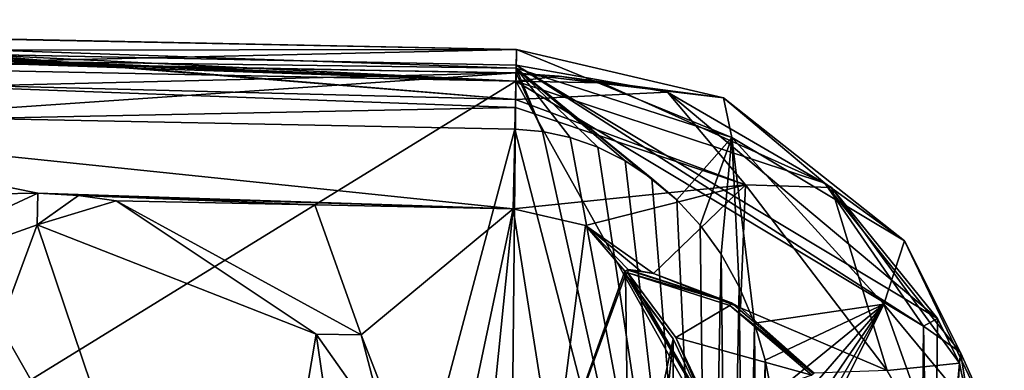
# Model space of a CAD drawing. Extents: x -250 to 250, y -832 to 754.
# Tile 11 of 256: x -176 to -114, y -788 to -766. Entities that reach past the tile are written whole.
import ezdxf

# ---------------------------------------------------------------- set-up
doc = ezdxf.new("R2010")
doc.units = 0
doc.header["$LTSCALE"] = 33.374815
for name, color, linetype in [('122', 7, 'CONTINUOUS'), ('125', 7, 'CONTINUOUS'), ('126', 7, 'CONTINUOUS'), ('129', 7, 'CONTINUOUS'), ('132', 7, 'CONTINUOUS'), ('133', 7, 'CONTINUOUS'), ('142', 7, 'CONTINUOUS'), ('143', 7, 'CONTINUOUS'), ('146', 7, 'CONTINUOUS'), ('147', 7, 'CONTINUOUS'), ('148', 7, 'CONTINUOUS'), ('20', 7, 'CONTINUOUS'), ('21', 7, 'CONTINUOUS'), ('22', 7, 'CONTINUOUS'), ('25', 7, 'CONTINUOUS'), ('26', 7, 'CONTINUOUS'), ('27', 7, 'CONTINUOUS'), ('4', 7, 'CONTINUOUS'), ('5', 7, 'CONTINUOUS'), ('55', 7, 'CONTINUOUS'), ('56', 7, 'CONTINUOUS'), ('63', 7, 'CONTINUOUS'), ('64', 7, 'CONTINUOUS'), ('66', 7, 'CONTINUOUS'), ('67', 7, 'CONTINUOUS'), ('8', 7, 'CONTINUOUS'), ('80', 7, 'CONTINUOUS'), ('94', 7, 'CONTINUOUS'), ('98', 7, 'CONTINUOUS'), ('99', 7, 'CONTINUOUS')]:
    doc.layers.add(name, color=color, linetype=linetype)

msp = doc.modelspace()

# ---------------------------------------------------------------- linework, layer by layer
at = {"layer": '122', "color": 7, "linetype": 'CONTINUOUS'}
for points in [[(-188.417, -827.2, 20), (-161, -827.2, 20), (-184.228, -772.405, 20), (-188.417, -827.2, 20)], [(-159.828, -821.372, 20), (-157, -820.2, 20), (-184.228, -772.405, 20), (-159.828, -821.372, 20)], [(-184.228, -772.405, 20), (-157, -820.2, 20), (-144.456, -773.205, 20), (-184.228, -772.405, 20)], [(-161, -824.2, 20), (-159.828, -821.372, 20), (-184.228, -772.405, 20), (-161, -824.2, 20)], [(-161, -827.2, 20), (-161, -824.2, 20), (-184.228, -772.405, 20), (-161, -827.2, 20)], [(-144.456, -773.205, 20), (-157, -820.2, 20), (-132.315, -820.2, 20), (-144.456, -773.205, 20)], [(-142.731, -773.352, 20), (-144.456, -773.205, 20), (-132.315, -820.2, 20), (-142.731, -773.352, 20)], [(-140.988, -773.727, 20), (-142.731, -773.352, 20), (-132.315, -820.2, 20), (-140.988, -773.727, 20)], [(-139.247, -774.338, 20), (-140.988, -773.727, 20), (-132.315, -820.2, 20), (-139.247, -774.338, 20)], [(-137.532, -775.194, 20), (-139.247, -774.338, 20), (-132.315, -820.2, 20), (-137.532, -775.194, 20)], [(-135.87, -776.295, 20), (-137.532, -775.194, 20), (-132.315, -820.2, 20), (-135.87, -776.295, 20)], [(-134.295, -777.641, 20), (-135.87, -776.295, 20), (-132.315, -820.2, 20), (-134.295, -777.641, 20)], [(-132.837, -779.223, 20), (-134.295, -777.641, 20), (-132.315, -820.2, 20), (-132.837, -779.223, 20)], [(-131.528, -781.034, 20), (-132.837, -779.223, 20), (-132.315, -820.2, 20), (-131.528, -781.034, 20)], [(-131.079, -818.248, 20), (-131.528, -781.034, 20), (-132.315, -820.2, 20), (-131.079, -818.248, 20)], [(-130.386, -783.08, 20), (-131.528, -781.034, 20), (-131.079, -818.248, 20), (-130.386, -783.08, 20)], [(-130.025, -816.062, 20), (-130.386, -783.08, 20), (-131.079, -818.248, 20), (-130.025, -816.062, 20)], [(-129.439, -785.354, 20), (-130.386, -783.08, 20), (-130.025, -816.062, 20), (-129.439, -785.354, 20)], [(-129.212, -813.752, 20), (-129.439, -785.354, 20), (-130.025, -816.062, 20), (-129.212, -813.752, 20)], [(-128.758, -787.663, 20), (-129.439, -785.354, 20), (-129.212, -813.752, 20), (-128.758, -787.663, 20)], [(-128.664, -811.519, 20), (-128.758, -787.663, 20), (-129.212, -813.752, 20), (-128.664, -811.519, 20)], [(-128.325, -789.873, 20), (-128.758, -787.663, 20), (-128.664, -811.519, 20), (-128.325, -789.873, 20)]]:
    msp.add_3dface(points, dxfattribs=at)
at = {"layer": '125', "color": 7, "linetype": 'CONTINUOUS'}
for points in [[(-144.396, -770.206, 0.025), (-242, -768.241, 0.025), (-179.223, -769.005, 0.025), (-144.396, -770.206, 0.025)], [(-144.386, -769.706, 0.025), (-144.396, -770.206, 0.025), (-179.223, -769.005, 0.025), (-144.386, -769.706, 0.025)], [(-141.679, -769.881, 0.025), (-144.396, -770.206, 0.025), (-144.386, -769.706, 0.025), (-141.679, -769.881, 0.025)], [(-138.999, -770.296, 0.025), (-144.396, -770.206, 0.025), (-141.679, -769.881, 0.025), (-138.999, -770.296, 0.025)], [(-118.82, -785.55, 0.025), (-144.396, -770.206, 0.025), (-125.028, -776.594, 0.025), (-118.82, -785.55, 0.025)], [(-125.028, -776.594, 0.025), (-144.396, -770.206, 0.025), (-138.999, -770.296, 0.025), (-125.028, -776.594, 0.025)], [(-116.515, -787.187, 0.025), (-118.82, -785.55, 0.025), (-125.028, -776.594, 0.025), (-116.515, -787.187, 0.025)], [(-119.121, -815.374, 0.025), (-118.82, -785.55, 0.025), (-116.515, -787.187, 0.025), (-119.121, -815.374, 0.025)], [(-113.769, -804.102, 0.025), (-119.121, -815.374, 0.025), (-116.515, -787.187, 0.025), (-113.769, -804.102, 0.025)]]:
    msp.add_3dface(points, dxfattribs=at)
at = {"layer": '126', "color": 7, "linetype": 'CONTINUOUS'}
for points in [[(-242, -768.241, 0.025), (-144.396, -770.206, 0.025), (-242, -768.241), (-242, -768.241, 0.025)], [(-144.396, -770.206, 0.025), (-144.396, -770.206), (-242, -768.241), (-144.396, -770.206, 0.025)]]:
    msp.add_3dface(points, dxfattribs=at)
at = {"layer": '129', "color": 7, "linetype": 'CONTINUOUS'}
for points in [[(-144.396, -770.206, 0.025), (-118.82, -785.55, 0.025), (-144.396, -770.206), (-144.396, -770.206, 0.025)], [(-144.396, -770.206), (-118.82, -785.55, 0.025), (-118.82, -785.55), (-144.396, -770.206)], [(-118.82, -785.55, 0.025), (-119.121, -815.374, 0.025), (-118.82, -785.55), (-118.82, -785.55, 0.025)], [(-118.82, -785.55), (-119.121, -815.374, 0.025), (-119.12, -815.374), (-118.82, -785.55)]]:
    msp.add_3dface(points, dxfattribs=at)
at = {"layer": '132', "color": 7, "linetype": 'CONTINUOUS'}
for points in [[(-223.934, -768.32, 18.77), (-144.379, -769.383, 18.222), (-223.9, -766.652, 15.685), (-223.934, -768.32, 18.77)], [(-144.379, -769.383, 18.222), (-144.356, -768.206, 15), (-223.9, -766.652, 15.685), (-144.379, -769.383, 18.222)], [(-223.9, -766.652, 15.685), (-144.356, -768.206, 15), (-221.712, -766.67, 15.464), (-223.9, -766.652, 15.685)], [(-221.712, -766.67, 15.464), (-144.356, -768.206, 15), (-179.192, -767.505, 15), (-221.712, -766.67, 15.464)], [(-224, -771.604, 20), (-144.385, -769.671, 18.536), (-223.934, -768.32, 18.77), (-224, -771.604, 20)], [(-144.385, -769.671, 18.536), (-144.379, -769.383, 18.222), (-223.934, -768.32, 18.77), (-144.385, -769.671, 18.536)], [(-224, -771.604, 20), (-184.228, -772.405, 20), (-144.385, -769.671, 18.536), (-224, -771.604, 20)], [(-184.228, -772.405, 20), (-144.456, -773.205, 20), (-144.385, -769.671, 18.536), (-184.228, -772.405, 20)]]:
    msp.add_3dface(points, dxfattribs=at)
at = {"layer": '133', "color": 7, "linetype": 'CONTINUOUS'}
for points in [[(-144.379, -769.383, 18.222), (-130.841, -773.724, 17.698), (-144.356, -768.206, 15), (-144.379, -769.383, 18.222)], [(-144.356, -768.206, 15), (-130.841, -773.724, 17.698), (-131.364, -771.251, 12.994), (-144.356, -768.206, 15)], [(-142.731, -773.352, 20), (-144.379, -769.383, 18.222), (-144.385, -769.671, 18.536), (-142.731, -773.352, 20)], [(-142.731, -773.352, 20), (-140.988, -773.727, 20), (-144.379, -769.383, 18.222), (-142.731, -773.352, 20)], [(-140.988, -773.727, 20), (-139.247, -774.338, 20), (-144.379, -769.383, 18.222), (-140.988, -773.727, 20)], [(-139.247, -774.338, 20), (-137.532, -775.194, 20), (-144.379, -769.383, 18.222), (-139.247, -774.338, 20)], [(-137.532, -775.194, 20), (-135.87, -776.295, 20), (-144.379, -769.383, 18.222), (-137.532, -775.194, 20)], [(-135.87, -776.295, 20), (-134.295, -777.641, 20), (-144.379, -769.383, 18.222), (-135.87, -776.295, 20)], [(-134.295, -777.641, 20), (-130.841, -773.724, 17.698), (-144.379, -769.383, 18.222), (-134.295, -777.641, 20)], [(-144.456, -773.205, 20), (-142.731, -773.352, 20), (-144.385, -769.671, 18.536), (-144.456, -773.205, 20)], [(-131.364, -771.251, 12.994), (-130.841, -773.724, 17.698), (-120.023, -780.197, 8.683), (-131.364, -771.251, 12.994)], [(-134.295, -777.641, 20), (-132.837, -779.223, 20), (-130.841, -773.724, 17.698), (-134.295, -777.641, 20)], [(-132.837, -779.223, 20), (-131.528, -781.034, 20), (-130.841, -773.724, 17.698), (-132.837, -779.223, 20)], [(-131.528, -781.034, 20), (-130.386, -783.08, 20), (-130.841, -773.724, 17.698), (-131.528, -781.034, 20)], [(-130.386, -783.08, 20), (-129.439, -785.354, 20), (-130.841, -773.724, 17.698), (-130.386, -783.08, 20)], [(-129.439, -785.354, 20), (-121.307, -784.16, 16.524), (-130.841, -773.724, 17.698), (-129.439, -785.354, 20)], [(-130.841, -773.724, 17.698), (-121.307, -784.16, 16.524), (-120.023, -780.197, 8.683), (-130.841, -773.724, 17.698)], [(-120.023, -780.197, 8.683), (-121.307, -784.16, 16.524), (-113.761, -793.265, 5.477), (-120.023, -780.197, 8.683)], [(-129.439, -785.354, 20), (-128.758, -787.663, 20), (-121.307, -784.16, 16.524), (-129.439, -785.354, 20)], [(-128.758, -787.663, 20), (-128.325, -789.873, 20), (-121.307, -784.16, 16.524), (-128.758, -787.663, 20)], [(-128.325, -789.873, 20), (-128.079, -791.952, 20), (-121.307, -784.16, 16.524), (-128.325, -789.873, 20)], [(-128.079, -791.952, 20), (-127.966, -793.894, 20), (-121.307, -784.16, 16.524), (-128.079, -791.952, 20)], [(-127.966, -793.894, 20), (-127.936, -795.707, 20), (-121.307, -784.16, 16.524), (-127.966, -793.894, 20)], [(-127.936, -795.707, 20), (-127.951, -797.414, 20), (-121.307, -784.16, 16.524), (-127.936, -795.707, 20)], [(-127.951, -797.414, 20), (-116.847, -796.713, 14.921), (-121.307, -784.16, 16.524), (-127.951, -797.414, 20)], [(-121.307, -784.16, 16.524), (-116.847, -796.713, 14.921), (-113.761, -793.265, 5.477), (-121.307, -784.16, 16.524)]]:
    msp.add_3dface(points, dxfattribs=at)
at = {"layer": '142', "color": 7, "linetype": 'CONTINUOUS'}
for points in [[(-141.679, -769.881, 0.025), (-144.386, -769.706, 0.025), (-141.682, -769.881, 0.363), (-141.679, -769.881, 0.025)], [(-141.682, -769.881, 0.363), (-144.386, -769.706, 0.025), (-144.386, -769.706, 0.483), (-141.682, -769.881, 0.363)], [(-138.999, -770.296, 0.025), (-141.679, -769.881, 0.025), (-141.682, -769.881, 0.363), (-138.999, -770.296, 0.025)]]:
    msp.add_3dface(points, dxfattribs=at)
at = {"layer": '143', "color": 7, "linetype": 'CONTINUOUS'}
for points in [[(-144.386, -769.706, 0.025), (-179.223, -769.005, 0.025), (-144.386, -769.706, 0.483), (-144.386, -769.706, 0.025)], [(-179.223, -769.005, 0.025), (-179.223, -769.005, 0.483), (-144.386, -769.706, 0.483), (-179.223, -769.005, 0.025)]]:
    msp.add_3dface(points, dxfattribs=at)
at = {"layer": '146', "color": 7, "linetype": 'CONTINUOUS'}
for points in [[(-242, -768.241), (-144.396, -770.206), (-242, -830.2), (-242, -768.241)], [(-242, -830.2), (-144.396, -770.206), (-145, -830.2), (-242, -830.2)], [(-145, -830.2), (-144.396, -770.206), (-119.12, -815.374), (-145, -830.2)], [(-144.396, -770.206), (-118.82, -785.55), (-119.12, -815.374), (-144.396, -770.206)]]:
    msp.add_3dface(points, dxfattribs=at)
at = {"layer": '147', "color": 7, "linetype": 'CONTINUOUS'}
for points in [[(-179.192, -767.505, 15), (-144.356, -768.206, 15), (-179.207, -768.255, 7.741), (-179.192, -767.505, 15)], [(-144.356, -768.206, 15), (-179.223, -769.005, 0.483), (-179.207, -768.255, 7.741), (-144.356, -768.206, 15)], [(-179.223, -769.005, 0.483), (-144.356, -768.206, 15), (-144.386, -769.706, 0.483), (-179.223, -769.005, 0.483)]]:
    msp.add_3dface(points, dxfattribs=at)
at = {"layer": '148', "color": 7, "linetype": 'CONTINUOUS'}
for points in [[(-144.356, -768.206, 15), (-131.364, -771.251, 12.994), (-144.386, -769.706, 0.483), (-144.356, -768.206, 15)], [(-131.364, -771.251, 12.994), (-141.682, -769.881, 0.363), (-144.386, -769.706, 0.483), (-131.364, -771.251, 12.994)], [(-131.364, -771.251, 12.994), (-138.999, -770.296, 0.025), (-141.682, -769.881, 0.363), (-131.364, -771.251, 12.994)], [(-125.028, -776.594, 0.025), (-138.999, -770.296, 0.025), (-131.364, -771.251, 12.994), (-125.028, -776.594, 0.025)], [(-125.028, -776.594, 0.025), (-131.364, -771.251, 12.994), (-120.023, -780.197, 8.683), (-125.028, -776.594, 0.025)], [(-116.515, -787.187, 0.025), (-125.028, -776.594, 0.025), (-120.023, -780.197, 8.683), (-116.515, -787.187, 0.025)], [(-116.515, -787.187, 0.025), (-120.023, -780.197, 8.683), (-113.761, -793.265, 5.477), (-116.515, -787.187, 0.025)], [(-113.769, -804.102, 0.025), (-116.515, -787.187, 0.025), (-113.761, -793.265, 5.477), (-113.769, -804.102, 0.025)]]:
    msp.add_3dface(points, dxfattribs=at)
at = {"layer": '20', "color": 7, "linetype": 'CONTINUOUS'}
for points in [[(-144.396, -770.206), (-242, -768.241), (-145, -830.2), (-144.396, -770.206)], [(-242, -768.241), (-242, -830.2), (-145, -830.2), (-242, -768.241)], [(-144.396, -770.206), (-145, -830.2), (-119.12, -815.374), (-144.396, -770.206)], [(-144.396, -770.206), (-119.12, -815.374), (-118.82, -785.55), (-144.396, -770.206)]]:
    msp.add_3dface(points, dxfattribs=at)
at = {"layer": '21', "color": 7, "linetype": 'CONTINUOUS'}
for points in [[(-169.467, -777.703, -19), (-157.012, -777.954, -19), (-154.107, -786.094, -19), (-169.467, -777.703, -19)], [(-157.012, -777.954, -19), (-144.557, -778.204, -19), (-154.107, -786.094, -19), (-157.012, -777.954, -19)], [(-154.107, -786.094, -19), (-144.557, -778.204, -19), (-149, -799.2, -19), (-154.107, -786.094, -19)], [(-144.557, -778.204, -19), (-146.7, -799.2, -19), (-149, -799.2, -19), (-144.557, -778.204, -19)], [(-142, -794.5, -19), (-146.7, -799.2, -19), (-144.557, -778.204, -19), (-142, -794.5, -19)], [(-140.029, -779.239, -19), (-142, -794.5, -19), (-144.557, -778.204, -19), (-140.029, -779.239, -19)], [(-137.556, -782.109, -19), (-142, -794.5, -19), (-140.029, -779.239, -19), (-137.556, -782.109, -19)], [(-137.356, -782.001, -19), (-137.556, -782.109, -19), (-140.029, -779.239, -19), (-137.356, -782.001, -19)], [(-136.562, -782.108, -19), (-137.356, -782.001, -19), (-140.029, -779.239, -19), (-136.562, -782.108, -19)], [(-135.774, -782.252, -19), (-136.562, -782.108, -19), (-140.029, -779.239, -19), (-135.774, -782.252, -19)], [(-137.526, -782.335, -19), (-142, -794.5, -19), (-137.556, -782.109, -19), (-137.526, -782.335, -19)], [(-137.3, -799.2, -19), (-142, -794.5, -19), (-137.526, -782.335, -19), (-137.3, -799.2, -19)], [(-134.537, -786.347, -19), (-137.3, -799.2, -19), (-137.526, -782.335, -19), (-134.537, -786.347, -19)], [(-137.3, -799.2, -19), (-134.537, -786.347, -19), (-137.526, -816.065, -19), (-137.3, -799.2, -19)], [(-137.526, -816.065, -19), (-134.537, -786.347, -19), (-134.537, -812.053, -19), (-137.526, -816.065, -19)], [(-134.537, -786.347, -19), (-132.407, -790.873, -19), (-134.537, -812.053, -19), (-134.537, -786.347, -19)]]:
    msp.add_3dface(points, dxfattribs=at)
at = {"layer": '22', "color": 7, "linetype": 'CONTINUOUS'}
for points in [[(-144.376, -769.206, -0.025), (-117.948, -785.062, -0.025), (-144.376, -769.206, -10), (-144.376, -769.206, -0.025)], [(-144.376, -769.206, -10), (-117.948, -785.062, -0.025), (-134.88, -770.898, -9.065), (-144.376, -769.206, -10)], [(-134.88, -770.898, -9.065), (-117.948, -785.062, -0.025), (-124.608, -776.851, -6.354), (-134.88, -770.898, -9.065)], [(-124.608, -776.851, -6.354), (-117.948, -785.062, -0.025), (-116.565, -787.852, -3.238), (-124.608, -776.851, -6.354)], [(-117.948, -785.062, -0.025), (-118.258, -815.88, -0.025), (-116.565, -787.852, -3.238), (-117.948, -785.062, -0.025)], [(-116.565, -787.852, -3.238), (-118.258, -815.88, -0.025), (-114.002, -800.512, -2.001), (-116.565, -787.852, -3.238)]]:
    msp.add_3dface(points, dxfattribs=at)
at = {"layer": '25', "color": 7, "linetype": 'CONTINUOUS'}
for points in [[(-144.376, -769.206, -10), (-134.88, -770.898, -9.065), (-144.419, -771.346, -15.826), (-144.376, -769.206, -10)], [(-144.419, -771.346, -15.826), (-129.992, -776.682, -15.493), (-144.429, -771.842, -16.364), (-144.419, -771.346, -15.826)], [(-134.88, -770.898, -9.065), (-129.992, -776.682, -15.493), (-144.419, -771.346, -15.826), (-134.88, -770.898, -9.065)], [(-134.88, -770.898, -9.065), (-124.608, -776.851, -6.354), (-129.992, -776.682, -15.493), (-134.88, -770.898, -9.065)], [(-129.992, -776.682, -15.493), (-144.557, -778.204, -19), (-144.429, -771.842, -16.364), (-129.992, -776.682, -15.493)], [(-140.029, -779.239, -19), (-144.557, -778.204, -19), (-129.992, -776.682, -15.493), (-140.029, -779.239, -19)], [(-135.774, -782.252, -19), (-140.029, -779.239, -19), (-129.992, -776.682, -15.493), (-135.774, -782.252, -19)], [(-135.774, -782.252, -19), (-129.992, -776.682, -15.493), (-130.306, -784.401, -18.575), (-135.774, -782.252, -19)], [(-129.992, -776.682, -15.493), (-121.114, -788.311, -14.429), (-130.306, -784.401, -18.575), (-129.992, -776.682, -15.493)], [(-124.608, -776.851, -6.354), (-121.114, -788.311, -14.429), (-129.992, -776.682, -15.493), (-124.608, -776.851, -6.354)], [(-124.608, -776.851, -6.354), (-116.565, -787.852, -3.238), (-121.114, -788.311, -14.429), (-124.608, -776.851, -6.354)], [(-130.306, -784.401, -18.575), (-121.114, -788.311, -14.429), (-125.685, -788.487, -17.611), (-130.306, -784.401, -18.575)], [(-116.565, -787.852, -3.238), (-114.002, -800.512, -2.001), (-121.114, -788.311, -14.429), (-116.565, -787.852, -3.238)]]:
    msp.add_3dface(points, dxfattribs=at)
at = {"layer": '26', "color": 7, "linetype": 'CONTINUOUS'}
for points in [[(-144.376, -769.206, -0.025), (-144.376, -769.206, -10), (-178.758, -768.514, -10), (-144.376, -769.206, -0.025)], [(-178.724, -768.515, -9.854), (-144.376, -769.206, -0.025), (-178.758, -768.514, -10), (-178.724, -768.515, -9.854)], [(-178.713, -768.515, -9.701), (-144.376, -769.206, -0.025), (-178.724, -768.515, -9.854), (-178.713, -768.515, -9.701)], [(-178.713, -768.515, -0.025), (-144.376, -769.206, -0.025), (-178.713, -768.515, -9.701), (-178.713, -768.515, -0.025)]]:
    msp.add_3dface(points, dxfattribs=at)
at = {"layer": '27', "color": 7, "linetype": 'CONTINUOUS'}
for points in [[(-179.24, -768.521, -10.552), (-144.419, -771.346, -15.826), (-189.493, -770.179, -15.506), (-179.24, -768.521, -10.552)], [(-178.941, -768.516, -10.32), (-144.419, -771.346, -15.826), (-179.24, -768.521, -10.552), (-178.941, -768.516, -10.32)], [(-178.758, -768.514, -10), (-144.419, -771.346, -15.826), (-178.941, -768.516, -10.32), (-178.758, -768.514, -10)], [(-144.376, -769.206, -10), (-144.419, -771.346, -15.826), (-178.758, -768.514, -10), (-144.376, -769.206, -10)], [(-189.493, -770.179, -15.506), (-144.429, -771.842, -16.364), (-195.747, -772.892, -17.917), (-189.493, -770.179, -15.506)], [(-144.419, -771.346, -15.826), (-144.429, -771.842, -16.364), (-189.493, -770.179, -15.506), (-144.419, -771.346, -15.826)], [(-144.429, -771.842, -16.364), (-144.557, -778.204, -19), (-195.747, -772.892, -17.917), (-144.429, -771.842, -16.364)], [(-144.557, -778.204, -19), (-174.376, -777.215, -18.992), (-195.747, -772.892, -17.917), (-144.557, -778.204, -19)], [(-195.747, -772.892, -17.917), (-174.376, -777.215, -18.992), (-176.922, -777.265, -18.995), (-195.747, -772.892, -17.917)], [(-174.376, -777.215, -18.992), (-144.557, -778.204, -19), (-171.836, -777.368, -18.995), (-174.376, -777.215, -18.992)], [(-144.557, -778.204, -19), (-157.012, -777.954, -19), (-171.836, -777.368, -18.995), (-144.557, -778.204, -19)], [(-157.012, -777.954, -19), (-169.467, -777.703, -19), (-171.836, -777.368, -18.995), (-157.012, -777.954, -19)]]:
    msp.add_3dface(points, dxfattribs=at)
at = {"layer": '4', "color": 7, "linetype": 'CONTINUOUS'}
for points in [[(-240.466, -766.494, -0.025), (-144.396, -770.206, -0.025), (-236.5, -766.351, -0.025), (-240.466, -766.494, -0.025)], [(-144.396, -770.206, -0.025), (-178.713, -768.515, -0.025), (-236.5, -766.351, -0.025), (-144.396, -770.206, -0.025)], [(-242, -768.241, -0.025), (-144.396, -770.206, -0.025), (-240.466, -766.494, -0.025), (-242, -768.241, -0.025)], [(-178.713, -768.515, -0.025), (-144.396, -770.206, -0.025), (-144.376, -769.206, -0.025), (-178.713, -768.515, -0.025)], [(-144.396, -770.206, -0.025), (-118.82, -785.55, -0.025), (-144.376, -769.206, -0.025), (-144.396, -770.206, -0.025)], [(-144.376, -769.206, -0.025), (-118.82, -785.55, -0.025), (-117.948, -785.062, -0.025), (-144.376, -769.206, -0.025)], [(-118.82, -785.55, -0.025), (-119.121, -815.374, -0.025), (-118.258, -815.88, -0.025), (-118.82, -785.55, -0.025)], [(-117.948, -785.062, -0.025), (-118.82, -785.55, -0.025), (-118.258, -815.88, -0.025), (-117.948, -785.062, -0.025)]]:
    msp.add_3dface(points, dxfattribs=at)
at = {"layer": '5', "color": 7, "linetype": 'CONTINUOUS'}
for points in [[(-144.396, -770.206, -0.025), (-242, -768.241, -0.025), (-144.396, -770.206), (-144.396, -770.206, -0.025)], [(-144.396, -770.206), (-242, -768.241, -0.025), (-242, -768.241), (-144.396, -770.206)]]:
    msp.add_3dface(points, dxfattribs=at)
at = {"layer": '55', "color": 7, "linetype": 'CONTINUOUS'}
for points in [[(-174.416, -779.206, -17), (-188.024, -815.999, -17), (-192.732, -785.723, -17), (-174.416, -779.206, -17)], [(-161.976, -815.999, -17), (-188.024, -815.999, -17), (-174.416, -779.206, -17), (-161.976, -815.999, -17)], [(-156.922, -786.045, -17), (-161.976, -815.999, -17), (-174.416, -779.206, -17), (-156.922, -786.045, -17)], [(-153.663, -808.356, -17), (-161.976, -815.999, -17), (-156.922, -786.045, -17), (-153.663, -808.356, -17)], [(-152.444, -792.367, -17), (-153.663, -808.356, -17), (-156.922, -786.045, -17), (-152.444, -792.367, -17)]]:
    msp.add_3dface(points, dxfattribs=at)
at = {"layer": '56', "color": 7, "linetype": 'CONTINUOUS'}
for points in [[(-174.376, -777.215, -18.992), (-171.836, -777.368, -18.995), (-174.416, -779.206, -17), (-174.376, -777.215, -18.992)], [(-171.836, -777.368, -18.995), (-169.467, -777.703, -19), (-174.416, -779.206, -17), (-171.836, -777.368, -18.995)], [(-169.467, -777.703, -19), (-156.922, -786.045, -17), (-174.416, -779.206, -17), (-169.467, -777.703, -19)], [(-169.467, -777.703, -19), (-154.107, -786.094, -19), (-156.922, -786.045, -17), (-169.467, -777.703, -19)], [(-154.107, -786.094, -19), (-152.444, -792.367, -17), (-156.922, -786.045, -17), (-154.107, -786.094, -19)], [(-154.107, -786.094, -19), (-149, -799.2, -19), (-152.444, -792.367, -17), (-154.107, -786.094, -19)]]:
    msp.add_3dface(points, dxfattribs=at)
at = {"layer": '63', "color": 7, "linetype": 'CONTINUOUS'}
for points in [[(-176.922, -777.265, -18.995), (-174.376, -777.215, -18.992), (-192.732, -785.723, -17), (-176.922, -777.265, -18.995)], [(-174.376, -777.215, -18.992), (-174.416, -779.206, -17), (-192.732, -785.723, -17), (-174.376, -777.215, -18.992)]]:
    msp.add_3dface(points, dxfattribs=at)
at = {"layer": '64', "color": 7, "linetype": 'CONTINUOUS'}
for points in [[(-134.366, -786.244, -20), (-137.378, -782.2, -20), (-130.967, -784.248, -20), (-134.366, -786.244, -20)], [(-125.842, -788.611, -20), (-134.366, -786.244, -20), (-130.967, -784.248, -20), (-125.842, -788.611, -20)], [(-132.219, -790.807, -20), (-134.366, -786.244, -20), (-125.842, -788.611, -20), (-132.219, -790.807, -20)]]:
    msp.add_3dface(points, dxfattribs=at)
at = {"layer": '66', "color": 7, "linetype": 'CONTINUOUS'}
for points in [[(-134.537, -786.347, -19), (-137.526, -782.335, -19), (-134.537, -786.347, -19.8), (-134.537, -786.347, -19)], [(-134.537, -786.347, -19.8), (-137.526, -782.335, -19), (-137.526, -782.335, -19.8), (-134.537, -786.347, -19.8)], [(-132.407, -790.873, -19), (-134.537, -786.347, -19), (-132.407, -790.873, -19.8), (-132.407, -790.873, -19)], [(-132.407, -790.873, -19.8), (-134.537, -786.347, -19), (-134.537, -786.347, -19.8), (-132.407, -790.873, -19.8)]]:
    msp.add_3dface(points, dxfattribs=at)
at = {"layer": '67', "color": 7, "linetype": 'CONTINUOUS'}
for points in [[(-137.356, -782.001, -19), (-136.562, -782.108, -19), (-137.356, -782.001, -19.8), (-137.356, -782.001, -19)], [(-136.562, -782.108, -19), (-135.774, -782.252, -19), (-137.356, -782.001, -19.8), (-136.562, -782.108, -19)], [(-137.356, -782.001, -19.8), (-135.774, -782.252, -19), (-130.87, -784.073, -19.8), (-137.356, -782.001, -19.8)], [(-135.774, -782.252, -19), (-130.306, -784.401, -18.575), (-130.87, -784.073, -19.8), (-135.774, -782.252, -19)], [(-130.306, -784.401, -18.575), (-125.685, -788.487, -17.611), (-130.87, -784.073, -19.8), (-130.306, -784.401, -18.575)], [(-130.87, -784.073, -19.8), (-125.685, -788.487, -17.611), (-125.685, -788.487, -19.8), (-130.87, -784.073, -19.8)]]:
    msp.add_3dface(points, dxfattribs=at)
at = {"layer": '8', "color": 7, "linetype": 'CONTINUOUS'}
for points in [[(-118.82, -785.55, -0.025), (-144.396, -770.206, -0.025), (-118.82, -785.55), (-118.82, -785.55, -0.025)], [(-144.396, -770.206, -0.025), (-144.396, -770.206), (-118.82, -785.55), (-144.396, -770.206, -0.025)], [(-119.121, -815.374, -0.025), (-118.82, -785.55, -0.025), (-119.12, -815.374), (-119.121, -815.374, -0.025)], [(-119.12, -815.374), (-118.82, -785.55, -0.025), (-118.82, -785.55), (-119.12, -815.374)]]:
    msp.add_3dface(points, dxfattribs=at)
at = {"layer": '80', "color": 7, "linetype": 'CONTINUOUS'}
for points in [[(-137.556, -782.109, -19), (-137.356, -782.001, -19), (-137.556, -782.109, -19.8), (-137.556, -782.109, -19)], [(-137.356, -782.001, -19), (-137.356, -782.001, -19.8), (-137.556, -782.109, -19.8), (-137.356, -782.001, -19)], [(-137.526, -782.335, -19), (-137.556, -782.109, -19), (-137.526, -782.335, -19.8), (-137.526, -782.335, -19)], [(-137.526, -782.335, -19.8), (-137.556, -782.109, -19), (-137.556, -782.109, -19.8), (-137.526, -782.335, -19.8)]]:
    msp.add_3dface(points, dxfattribs=at)
at = {"layer": '94', "color": 7, "linetype": 'CONTINUOUS'}
for points in [[(-134.537, -786.347, -19.8), (-137.526, -782.335, -19.8), (-137.498, -782.309, -19.917), (-134.537, -786.347, -19.8)], [(-137.498, -782.309, -19.917), (-137.378, -782.2, -20), (-132.352, -790.854, -19.941), (-137.498, -782.309, -19.917)], [(-132.407, -790.873, -19.8), (-134.537, -786.347, -19.8), (-137.498, -782.309, -19.917), (-132.407, -790.873, -19.8)], [(-132.407, -790.873, -19.8), (-137.498, -782.309, -19.917), (-132.352, -790.854, -19.941), (-132.407, -790.873, -19.8)], [(-137.378, -782.2, -20), (-134.366, -786.244, -20), (-132.352, -790.854, -19.941), (-137.378, -782.2, -20)], [(-134.366, -786.244, -20), (-132.219, -790.807, -20), (-132.352, -790.854, -19.941), (-134.366, -786.244, -20)]]:
    msp.add_3dface(points, dxfattribs=at)
at = {"layer": '98', "color": 7, "linetype": 'CONTINUOUS'}
for points in [[(-130.87, -784.073, -19.8), (-137.378, -782.2, -20), (-137.36, -782.039, -19.917), (-130.87, -784.073, -19.8)], [(-130.967, -784.248, -20), (-137.378, -782.2, -20), (-130.87, -784.073, -19.8), (-130.967, -784.248, -20)], [(-137.356, -782.001, -19.8), (-130.87, -784.073, -19.8), (-137.36, -782.039, -19.917), (-137.356, -782.001, -19.8)], [(-130.967, -784.248, -20), (-130.87, -784.073, -19.8), (-125.685, -788.487, -19.8), (-130.967, -784.248, -20)], [(-125.842, -788.611, -20), (-130.967, -784.248, -20), (-125.727, -788.521, -19.936), (-125.842, -788.611, -20)], [(-130.967, -784.248, -20), (-125.685, -788.487, -19.8), (-125.727, -788.521, -19.936), (-130.967, -784.248, -20)]]:
    msp.add_3dface(points, dxfattribs=at)
at = {"layer": '99', "color": 7, "linetype": 'CONTINUOUS'}
for points in [[(-137.356, -782.001, -19.8), (-137.378, -782.2, -20), (-137.556, -782.109, -19.8), (-137.356, -782.001, -19.8)], [(-137.556, -782.109, -19.8), (-137.378, -782.2, -20), (-137.498, -782.309, -19.917), (-137.556, -782.109, -19.8)], [(-137.526, -782.335, -19.8), (-137.556, -782.109, -19.8), (-137.498, -782.309, -19.917), (-137.526, -782.335, -19.8)], [(-137.378, -782.2, -20), (-137.356, -782.001, -19.8), (-137.36, -782.039, -19.917), (-137.378, -782.2, -20)]]:
    msp.add_3dface(points, dxfattribs=at)

doc.saveas('drawing.dxf')
